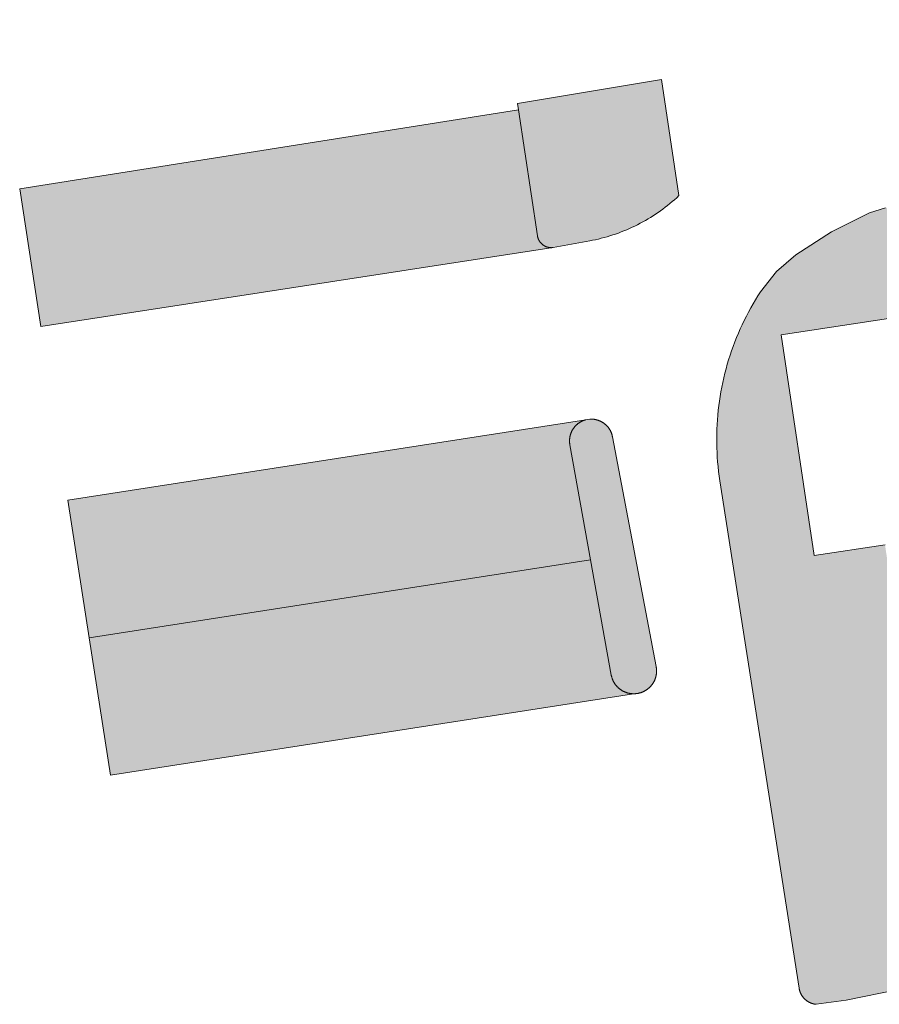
# Model space of a CAD drawing. Extents: x 97094 to 109644, y 463509 to 471969.
# Tile 187 of 256: x 103258 to 103288, y 468565 to 468599. Entities that reach past the tile are written whole.
import ezdxf

# ---------------------------------------------------------------- set-up
doc = ezdxf.new("R2010")
doc.units = 0
doc.layers.add('109 Onkruidbestrijding elementen', color=6, linetype='Continuous', lineweight=20, true_color=0xff00ff)

msp = doc.modelspace()

# ---------------------------------------------------------------- hatches: boundary and pattern name
at = {"layer": '109 Onkruidbestrijding elementen', "true_color": 0xff00ff}
for points in [[(103313.294, 468596.628), (103313.284, 468596.626), (103313.275, 468596.623), (103313.265, 468596.62), (103313.256, 468596.617), (103313.247, 468596.614), (103313.237, 468596.611), (103313.228, 468596.607), (103313.219, 468596.604), (103313.21, 468596.6), (103313.201, 468596.596), (103313.192, 468596.592), (103313.183, 468596.588), (103313.174, 468596.584), (103313.165, 468596.579), (103313.156, 468596.575), (103313.148, 468596.57), (103313.139, 468596.565), (103313.13, 468596.56), (103313.122, 468596.555), (103313.114, 468596.55), (103313.105, 468596.544), (103313.097, 468596.539), (103313.089, 468596.533), (103313.081, 468596.527), (103313.073, 468596.521), (103313.066, 468596.515), (103313.058, 468596.509), (103313.05, 468596.503), (103313.043, 468596.496), (103313.036, 468596.49), (103313.028, 468596.483), (103313.021, 468596.476), (103313.014, 468596.469), (103313.007, 468596.462), (103313.001, 468596.455), (103312.994, 468596.448), (103312.987, 468596.44), (103312.981, 468596.433), (103312.975, 468596.425), (103312.969, 468596.417), (103312.963, 468596.409), (103312.957, 468596.402), (103312.951, 468596.394), (103312.945, 468596.385), (103312.94, 468596.377), (103312.934, 468596.369), (103312.929, 468596.361), (103312.924, 468596.352), (103312.919, 468596.344), (103312.914, 468596.335), (103312.91, 468596.326), (103312.905, 468596.317), (103312.901, 468596.309), (103312.897, 468596.3), (103312.893, 468596.291), (103312.889, 468596.282), (103312.885, 468596.272), (103312.881, 468596.263), (103312.878, 468596.254), (103312.874, 468596.245), (103312.871, 468596.235), (103312.868, 468596.226), (103312.865, 468596.217), (103312.863, 468596.207), (103312.86, 468596.198), (103312.858, 468596.188), (103312.856, 468596.178), (103312.854, 468596.169), (103312.852, 468596.159), (103312.85, 468596.149), (103312.848, 468596.14), (103312.847, 468596.13), (103312.846, 468596.12), (103312.845, 468596.11), (103312.844, 468596.1), (103312.843, 468596.09), (103312.842, 468596.081), (103312.842, 468596.071), (103312.842, 468596.061), (103312.841, 468596.051), (103312.842, 468596.041), (103312.842, 468596.031), (103312.842, 468596.021), (103312.843, 468596.012), (103312.843, 468596.002), (103312.844, 468595.992), (103312.845, 468595.982), (103312.846, 468595.972), (103312.848, 468595.962), (103312.849, 468595.953), (103312.851, 468595.943), (103313.085, 468594.646), (103289.587, 468590.982), (103289.324, 468592.53), (103289.079, 468592.747), (103288.693, 468592.792), (103288.162, 468592.743), (103287.614, 468592.575), (103286.294, 468591.917), (103285.054, 468591.118), (103284.383, 468590.531), (103283.83, 468589.831), (103283.742, 468589.694), (103283.656, 468589.555), (103283.573, 468589.414), (103283.493, 468589.272), (103283.415, 468589.129), (103283.339, 468588.984), (103283.266, 468588.838), (103283.195, 468588.691), (103283.127, 468588.543), (103283.062, 468588.393), (103282.999, 468588.243), (103282.939, 468588.091), (103282.881, 468587.938), (103282.827, 468587.785), (103282.774, 468587.63), (103282.725, 468587.474), (103282.678, 468587.318), (103282.634, 468587.161), (103282.593, 468587.003), (103282.555, 468586.844), (103282.519, 468586.685), (103282.486, 468586.525), (103282.456, 468586.365), (103282.429, 468586.204), (103282.404, 468586.042), (103282.383, 468585.881), (103282.364, 468585.719), (103282.348, 468585.556), (103282.335, 468585.393), (103282.324, 468585.231), (103282.317, 468585.068), (103282.312, 468584.904), (103282.31, 468584.741), (103282.311, 468584.578), (103282.315, 468584.415), (103282.322, 468584.252), (103282.331, 468584.089), (103282.343, 468583.926), (103282.359, 468583.764), (103282.377, 468583.601), (103282.397, 468583.439), (103282.421, 468583.278), (103285.171, 468565.665), (103285.173, 468565.654), (103285.175, 468565.643), (103285.177, 468565.632), (103285.179, 468565.622), (103285.182, 468565.611), (103285.184, 468565.6), (103285.187, 468565.589), (103285.19, 468565.579), (103285.193, 468565.568), (103285.197, 468565.558), (103285.2, 468565.547), (103285.204, 468565.537), (103285.208, 468565.526), (103285.212, 468565.516), (103285.216, 468565.506), (103285.221, 468565.496), (103285.225, 468565.486), (103285.23, 468565.476), (103285.235, 468565.466), (103285.24, 468565.456), (103285.245, 468565.446), (103285.251, 468565.437), (103285.256, 468565.427), (103285.262, 468565.418), (103285.268, 468565.408), (103285.274, 468565.399), (103285.28, 468565.39), (103285.287, 468565.381), (103285.293, 468565.372), (103285.3, 468565.363), (103285.306, 468565.354), (103285.313, 468565.346), (103285.321, 468565.337), (103285.328, 468565.329), (103285.335, 468565.321), (103285.343, 468565.313), (103285.35, 468565.305), (103285.358, 468565.297), (103285.366, 468565.289), (103285.374, 468565.281), (103285.382, 468565.274), (103285.39, 468565.267), (103285.399, 468565.259), (103285.407, 468565.252), (103285.416, 468565.245), (103285.425, 468565.239), (103285.434, 468565.232), (103285.442, 468565.226), (103285.452, 468565.219), (103285.461, 468565.213), (103285.47, 468565.207), (103285.479, 468565.201), (103285.489, 468565.195), (103285.498, 468565.19), (103285.508, 468565.185), (103285.518, 468565.179), (103285.528, 468565.174), (103285.538, 468565.169), (103285.548, 468565.165), (103285.558, 468565.16), (103285.568, 468565.156), (103285.578, 468565.152), (103285.588, 468565.148), (103285.599, 468565.144), (103285.609, 468565.14), (103285.62, 468565.136), (103285.63, 468565.133), (103285.641, 468565.13), (103285.651, 468565.127), (103285.662, 468565.124), (103285.673, 468565.122), (103285.684, 468565.119), (103285.694, 468565.117), (103285.705, 468565.115), (103285.716, 468565.113), (103285.727, 468565.111), (103285.738, 468565.11), (103285.749, 468565.108), (103285.76, 468565.107), (103286.799, 468565.255), (103290.439, 468565.992), (103288.15, 468581.048), (103285.697, 468580.684), (103284.545, 468588.344), (103309.702, 468592.17), (103315.439, 468593.156), (103318.296, 468597.89), (103326.947, 468598.301), (103326.849, 468600.61), (103326.38, 468600.591), (103319.518, 468600.348), (103319.353, 468600.08), (103317.893, 468601.088), (103315.914, 468598.158), (103314.084, 468596.824), (103313.294, 468596.628)], [(103275.438, 468596.147), (103276.09, 468591.779), (103276.091, 468591.771), (103276.093, 468591.763), (103276.094, 468591.755), (103276.096, 468591.747), (103276.098, 468591.739), (103276.1, 468591.731), (103276.102, 468591.723), (103276.104, 468591.716), (103276.106, 468591.708), (103276.109, 468591.7), (103276.111, 468591.692), (103276.114, 468591.685), (103276.117, 468591.677), (103276.12, 468591.67), (103276.123, 468591.662), (103276.126, 468591.655), (103276.129, 468591.647), (103276.133, 468591.64), (103276.136, 468591.633), (103276.14, 468591.625), (103276.144, 468591.618), (103276.148, 468591.611), (103276.152, 468591.604), (103276.156, 468591.597), (103276.16, 468591.59), (103276.165, 468591.583), (103276.169, 468591.577), (103276.174, 468591.57), (103276.178, 468591.563), (103276.183, 468591.557), (103276.188, 468591.55), (103276.193, 468591.544), (103276.198, 468591.538), (103276.204, 468591.532), (103276.209, 468591.526), (103276.214, 468591.52), (103276.22, 468591.514), (103276.226, 468591.508), (103276.231, 468591.502), (103276.237, 468591.496), (103276.243, 468591.491), (103276.249, 468591.485), (103276.255, 468591.48), (103276.262, 468591.475), (103276.268, 468591.47), (103276.274, 468591.465), (103276.281, 468591.46), (103276.287, 468591.455), (103276.294, 468591.45), (103276.301, 468591.446), (103276.307, 468591.441), (103276.314, 468591.437), (103276.321, 468591.433), (103276.328, 468591.429), (103276.335, 468591.425), (103276.342, 468591.421), (103276.35, 468591.417), (103276.357, 468591.413), (103276.364, 468591.41), (103276.371, 468591.406), (103276.379, 468591.403), (103276.386, 468591.4), (103276.394, 468591.397), (103276.402, 468591.394), (103276.409, 468591.391), (103276.417, 468591.389), (103276.425, 468591.386), (103276.432, 468591.384), (103276.44, 468591.381), (103276.448, 468591.379), (103276.456, 468591.377), (103276.464, 468591.375), (103276.472, 468591.374), (103276.48, 468591.372), (103276.488, 468591.371), (103276.496, 468591.369), (103276.504, 468591.368), (103276.512, 468591.367), (103276.52, 468591.366), (103276.528, 468591.365), (103276.536, 468591.365), (103276.544, 468591.364), (103276.552, 468591.364), (103276.56, 468591.363), (103276.568, 468591.363), (103276.576, 468591.363), (103276.584, 468591.363), (103276.593, 468591.364), (103276.601, 468591.364), (103276.609, 468591.365), (103276.617, 468591.365), (103276.625, 468591.366), (103276.633, 468591.367), (103277.903, 468591.599), (103278.005, 468591.619), (103278.106, 468591.64), (103278.207, 468591.663), (103278.307, 468591.688), (103278.407, 468591.714), (103278.507, 468591.742), (103278.606, 468591.772), (103278.705, 468591.804), (103278.803, 468591.837), (103278.9, 468591.871), (103278.997, 468591.908), (103279.093, 468591.946), (103279.189, 468591.986), (103279.284, 468592.027), (103279.378, 468592.07), (103279.472, 468592.114), (103279.564, 468592.16), (103279.656, 468592.208), (103279.747, 468592.257), (103279.837, 468592.307), (103279.927, 468592.36), (103280.015, 468592.413), (103280.103, 468592.468), (103280.19, 468592.525), (103280.275, 468592.583), (103280.36, 468592.642), (103280.444, 468592.703), (103280.526, 468592.766), (103280.608, 468592.829), (103280.688, 468592.894), (103280.768, 468592.961), (103280.846, 468593.029), (103280.923, 468593.098), (103280.999, 468593.168), (103280.394, 468597.195), (103275.399, 468596.362), (103275.438, 468596.147)], [(103276.09, 468591.779), (103275.438, 468596.147), (103258.127, 468593.405), (103258.866, 468588.622), (103276.633, 468591.367), (103276.625, 468591.366), (103276.617, 468591.365), (103276.609, 468591.365), (103276.601, 468591.364), (103276.593, 468591.364), (103276.584, 468591.363), (103276.576, 468591.363), (103276.568, 468591.363), (103276.56, 468591.363), (103276.552, 468591.364), (103276.544, 468591.364), (103276.536, 468591.365), (103276.528, 468591.365), (103276.52, 468591.366), (103276.512, 468591.367), (103276.504, 468591.368), (103276.496, 468591.369), (103276.488, 468591.371), (103276.48, 468591.372), (103276.472, 468591.374), (103276.464, 468591.375), (103276.456, 468591.377), (103276.448, 468591.379), (103276.44, 468591.381), (103276.432, 468591.384), (103276.425, 468591.386), (103276.417, 468591.389), (103276.409, 468591.391), (103276.402, 468591.394), (103276.394, 468591.397), (103276.386, 468591.4), (103276.379, 468591.403), (103276.371, 468591.406), (103276.364, 468591.41), (103276.357, 468591.413), (103276.35, 468591.417), (103276.342, 468591.421), (103276.335, 468591.425), (103276.328, 468591.429), (103276.321, 468591.433), (103276.314, 468591.437), (103276.307, 468591.441), (103276.301, 468591.446), (103276.294, 468591.45), (103276.287, 468591.455), (103276.281, 468591.46), (103276.274, 468591.465), (103276.268, 468591.47), (103276.262, 468591.475), (103276.255, 468591.48), (103276.249, 468591.485), (103276.243, 468591.491), (103276.237, 468591.496), (103276.231, 468591.502), (103276.226, 468591.508), (103276.22, 468591.514), (103276.214, 468591.52), (103276.209, 468591.526), (103276.204, 468591.532), (103276.198, 468591.538), (103276.193, 468591.544), (103276.188, 468591.55), (103276.183, 468591.557), (103276.178, 468591.563), (103276.174, 468591.57), (103276.169, 468591.577), (103276.165, 468591.583), (103276.16, 468591.59), (103276.156, 468591.597), (103276.152, 468591.604), (103276.148, 468591.611), (103276.144, 468591.618), (103276.14, 468591.625), (103276.136, 468591.633), (103276.133, 468591.64), (103276.129, 468591.647), (103276.126, 468591.655), (103276.123, 468591.662), (103276.12, 468591.67), (103276.117, 468591.677), (103276.114, 468591.685), (103276.111, 468591.692), (103276.109, 468591.7), (103276.106, 468591.708), (103276.104, 468591.716), (103276.102, 468591.723), (103276.1, 468591.731), (103276.098, 468591.739), (103276.096, 468591.747), (103276.094, 468591.755), (103276.093, 468591.763), (103276.091, 468591.771), (103276.09, 468591.779)], [(103277.934, 468580.528), (103277.217, 468584.523), (103277.215, 468584.535), (103277.213, 468584.548), (103277.211, 468584.56), (103277.209, 468584.572), (103277.208, 468584.585), (103277.207, 468584.597), (103277.206, 468584.61), (103277.205, 468584.622), (103277.204, 468584.635), (103277.204, 468584.647), (103277.204, 468584.66), (103277.204, 468584.672), (103277.204, 468584.685), (103277.205, 468584.697), (103277.205, 468584.71), (103277.206, 468584.722), (103277.207, 468584.735), (103277.209, 468584.747), (103277.21, 468584.759), (103277.212, 468584.772), (103277.214, 468584.784), (103277.216, 468584.797), (103277.218, 468584.809), (103277.221, 468584.821), (103277.224, 468584.833), (103277.227, 468584.845), (103277.23, 468584.858), (103277.233, 468584.87), (103277.237, 468584.882), (103277.24, 468584.893), (103277.244, 468584.905), (103277.248, 468584.917), (103277.253, 468584.929), (103277.257, 468584.941), (103277.262, 468584.952), (103277.267, 468584.964), (103277.272, 468584.975), (103277.277, 468584.986), (103277.283, 468584.998), (103277.289, 468585.009), (103277.294, 468585.02), (103277.301, 468585.031), (103277.307, 468585.042), (103277.313, 468585.052), (103277.32, 468585.063), (103277.327, 468585.073), (103277.333, 468585.084), (103277.341, 468585.094), (103277.348, 468585.104), (103277.355, 468585.114), (103277.363, 468585.124), (103277.371, 468585.134), (103277.379, 468585.144), (103277.387, 468585.153), (103277.395, 468585.163), (103277.403, 468585.172), (103277.412, 468585.181), (103277.421, 468585.19), (103277.43, 468585.199), (103277.439, 468585.207), (103277.448, 468585.216), (103277.457, 468585.224), (103277.466, 468585.232), (103277.476, 468585.241), (103277.486, 468585.248), (103277.495, 468585.256), (103277.505, 468585.264), (103277.516, 468585.271), (103277.526, 468585.278), (103277.536, 468585.285), (103277.547, 468585.292), (103277.557, 468585.299), (103277.568, 468585.306), (103277.578, 468585.312), (103277.589, 468585.318), (103277.6, 468585.324), (103277.611, 468585.33), (103277.623, 468585.335), (103277.634, 468585.341), (103277.645, 468585.346), (103277.657, 468585.351), (103277.668, 468585.356), (103277.68, 468585.361), (103277.691, 468585.365), (103277.703, 468585.369), (103277.715, 468585.374), (103277.727, 468585.377), (103277.739, 468585.381), (103277.751, 468585.385), (103277.763, 468585.388), (103277.775, 468585.391), (103259.797, 468582.598), (103260.538, 468577.827), (103277.934, 468580.528)], [(103277.934, 468580.528), (103278.652, 468576.532), (103278.654, 468576.519), (103278.657, 468576.506), (103278.66, 468576.493), (103278.663, 468576.48), (103278.667, 468576.468), (103278.67, 468576.455), (103278.674, 468576.442), (103278.678, 468576.43), (103278.682, 468576.417), (103278.687, 468576.405), (103278.691, 468576.393), (103278.696, 468576.38), (103278.701, 468576.368), (103278.706, 468576.356), (103278.712, 468576.344), (103278.717, 468576.332), (103278.723, 468576.32), (103278.729, 468576.308), (103278.735, 468576.297), (103278.742, 468576.285), (103278.748, 468576.274), (103278.755, 468576.262), (103278.762, 468576.251), (103278.769, 468576.24), (103278.777, 468576.229), (103278.784, 468576.218), (103278.792, 468576.208), (103278.8, 468576.197), (103278.808, 468576.187), (103278.816, 468576.176), (103278.824, 468576.166), (103278.833, 468576.156), (103278.842, 468576.146), (103278.851, 468576.137), (103278.86, 468576.127), (103278.869, 468576.118), (103278.878, 468576.108), (103278.888, 468576.099), (103278.897, 468576.09), (103278.907, 468576.081), (103278.917, 468576.073), (103278.927, 468576.064), (103278.938, 468576.056), (103278.948, 468576.048), (103278.959, 468576.04), (103278.969, 468576.032), (103278.98, 468576.024), (103278.991, 468576.017), (103279.002, 468576.01), (103279.013, 468576.003), (103279.024, 468575.996), (103279.036, 468575.989), (103279.047, 468575.983), (103279.059, 468575.976), (103279.07, 468575.97), (103279.082, 468575.964), (103279.094, 468575.959), (103279.106, 468575.953), (103279.118, 468575.948), (103279.13, 468575.943), (103279.143, 468575.938), (103279.155, 468575.933), (103279.167, 468575.929), (103279.18, 468575.924), (103279.192, 468575.92), (103279.205, 468575.916), (103279.218, 468575.913), (103279.23, 468575.909), (103279.243, 468575.906), (103279.256, 468575.903), (103279.269, 468575.9), (103279.282, 468575.898), (103279.295, 468575.895), (103279.308, 468575.893), (103279.321, 468575.891), (103279.334, 468575.89), (103279.347, 468575.888), (103279.36, 468575.887), (103279.373, 468575.886), (103279.386, 468575.885), (103279.4, 468575.884), (103279.413, 468575.884), (103279.426, 468575.884), (103279.439, 468575.884), (103279.452, 468575.884), (103279.466, 468575.884), (103279.479, 468575.885), (103279.492, 468575.886), (103279.505, 468575.887), (103279.518, 468575.888), (103279.531, 468575.89), (103279.544, 468575.892), (103279.557, 468575.894), (103279.57, 468575.896), (103279.583, 468575.898), (103279.596, 468575.901), (103279.609, 468575.904), (103279.622, 468575.907), (103279.635, 468575.91), (103279.648, 468575.914), (103279.66, 468575.917), (103279.673, 468575.921), (103279.685, 468575.925), (103279.698, 468575.93), (103279.71, 468575.934), (103279.723, 468575.939), (103279.735, 468575.944), (103279.747, 468575.949), (103279.759, 468575.954), (103279.771, 468575.96), (103279.783, 468575.966), (103279.795, 468575.972), (103279.806, 468575.978), (103279.818, 468575.984), (103279.829, 468575.991), (103279.841, 468575.997), (103279.852, 468576.004), (103279.863, 468576.011), (103279.874, 468576.019), (103279.885, 468576.026), (103279.896, 468576.034), (103279.906, 468576.042), (103279.917, 468576.05), (103279.927, 468576.058), (103279.937, 468576.066), (103279.948, 468576.075), (103279.957, 468576.083), (103279.967, 468576.092), (103279.977, 468576.101), (103279.986, 468576.11), (103279.996, 468576.12), (103280.005, 468576.129), (103280.014, 468576.139), (103280.023, 468576.149), (103280.032, 468576.158), (103280.04, 468576.169), (103280.048, 468576.179), (103280.057, 468576.189), (103280.065, 468576.2), (103280.073, 468576.21), (103280.08, 468576.221), (103280.088, 468576.232), (103280.095, 468576.243), (103280.102, 468576.254), (103280.109, 468576.265), (103280.116, 468576.277), (103280.122, 468576.288), (103280.129, 468576.3), (103280.135, 468576.311), (103280.141, 468576.323), (103280.147, 468576.335), (103280.152, 468576.347), (103280.158, 468576.359), (103280.163, 468576.371), (103280.168, 468576.383), (103280.173, 468576.395), (103280.177, 468576.408), (103280.182, 468576.42), (103280.186, 468576.433), (103280.19, 468576.445), (103280.193, 468576.458), (103280.197, 468576.471), (103280.2, 468576.484), (103280.203, 468576.496), (103280.206, 468576.509), (103280.209, 468576.522), (103280.211, 468576.535), (103280.214, 468576.548), (103280.216, 468576.561), (103280.217, 468576.574), (103280.219, 468576.587), (103280.22, 468576.601), (103280.221, 468576.614), (103280.222, 468576.627), (103280.223, 468576.64), (103280.224, 468576.653), (103280.224, 468576.666), (103280.224, 468576.68), (103280.224, 468576.693), (103280.223, 468576.706), (103280.223, 468576.719), (103280.222, 468576.732), (103280.221, 468576.746), (103280.22, 468576.759), (103280.218, 468576.772), (103280.216, 468576.785), (103280.214, 468576.798), (103280.212, 468576.811), (103280.21, 468576.824), (103278.694, 468584.802), (103278.692, 468584.814), (103278.689, 468584.826), (103278.686, 468584.839), (103278.683, 468584.851), (103278.68, 468584.863), (103278.676, 468584.875), (103278.673, 468584.887), (103278.669, 468584.899), (103278.665, 468584.911), (103278.661, 468584.922), (103278.656, 468584.934), (103278.652, 468584.946), (103278.647, 468584.957), (103278.642, 468584.969), (103278.636, 468584.98), (103278.631, 468584.991), (103278.626, 468585.003), (103278.62, 468585.014), (103278.614, 468585.025), (103278.608, 468585.036), (103278.601, 468585.046), (103278.595, 468585.057), (103278.588, 468585.068), (103278.581, 468585.078), (103278.574, 468585.089), (103278.567, 468585.099), (103278.56, 468585.109), (103278.552, 468585.119), (103278.545, 468585.129), (103278.537, 468585.138), (103278.529, 468585.148), (103278.521, 468585.158), (103278.512, 468585.167), (103278.504, 468585.176), (103278.495, 468585.185), (103278.486, 468585.194), (103278.477, 468585.203), (103278.468, 468585.211), (103278.459, 468585.22), (103278.45, 468585.228), (103278.44, 468585.236), (103278.431, 468585.244), (103278.421, 468585.252), (103278.411, 468585.26), (103278.401, 468585.267), (103278.391, 468585.275), (103278.381, 468585.282), (103278.37, 468585.289), (103278.36, 468585.296), (103278.349, 468585.302), (103278.338, 468585.309), (103278.328, 468585.315), (103278.317, 468585.321), (103278.306, 468585.327), (103278.295, 468585.333), (103278.283, 468585.338), (103278.272, 468585.344), (103278.261, 468585.349), (103278.249, 468585.354), (103278.238, 468585.359), (103278.226, 468585.363), (103278.214, 468585.368), (103278.203, 468585.372), (103278.191, 468585.376), (103278.179, 468585.38), (103278.167, 468585.383), (103278.155, 468585.387), (103278.143, 468585.39), (103278.131, 468585.393), (103278.118, 468585.396), (103278.106, 468585.398), (103278.094, 468585.401), (103278.082, 468585.403), (103278.069, 468585.405), (103278.057, 468585.407), (103278.044, 468585.408), (103278.032, 468585.41), (103278.019, 468585.411), (103278.007, 468585.412), (103277.995, 468585.413), (103277.982, 468585.413), (103277.97, 468585.413), (103277.957, 468585.414), (103277.944, 468585.413), (103277.932, 468585.413), (103277.919, 468585.413), (103277.907, 468585.412), (103277.775, 468585.391), (103277.763, 468585.388), (103277.751, 468585.385), (103277.739, 468585.381), (103277.727, 468585.377), (103277.715, 468585.374), (103277.703, 468585.369), (103277.691, 468585.365), (103277.68, 468585.361), (103277.668, 468585.356), (103277.657, 468585.351), (103277.645, 468585.346), (103277.634, 468585.341), (103277.623, 468585.335), (103277.611, 468585.33), (103277.6, 468585.324), (103277.589, 468585.318), (103277.578, 468585.312), (103277.568, 468585.306), (103277.557, 468585.299), (103277.547, 468585.292), (103277.536, 468585.285), (103277.526, 468585.278), (103277.516, 468585.271), (103277.505, 468585.264), (103277.495, 468585.256), (103277.486, 468585.248), (103277.476, 468585.241), (103277.466, 468585.232), (103277.457, 468585.224), (103277.448, 468585.216), (103277.439, 468585.207), (103277.43, 468585.199), (103277.421, 468585.19), (103277.412, 468585.181), (103277.403, 468585.172), (103277.395, 468585.163), (103277.387, 468585.153), (103277.379, 468585.144), (103277.371, 468585.134), (103277.363, 468585.124), (103277.355, 468585.114), (103277.348, 468585.104), (103277.341, 468585.094), (103277.333, 468585.084), (103277.327, 468585.073), (103277.32, 468585.063), (103277.313, 468585.052), (103277.307, 468585.042), (103277.301, 468585.031), (103277.294, 468585.02), (103277.289, 468585.009), (103277.283, 468584.998), (103277.277, 468584.986), (103277.272, 468584.975), (103277.267, 468584.964), (103277.262, 468584.952), (103277.257, 468584.941), (103277.253, 468584.929), (103277.248, 468584.917), (103277.244, 468584.905), (103277.24, 468584.893), (103277.237, 468584.882), (103277.233, 468584.87), (103277.23, 468584.858), (103277.227, 468584.845), (103277.224, 468584.833), (103277.221, 468584.821), (103277.218, 468584.809), (103277.216, 468584.797), (103277.214, 468584.784), (103277.212, 468584.772), (103277.21, 468584.759), (103277.209, 468584.747), (103277.207, 468584.735), (103277.206, 468584.722), (103277.205, 468584.71), (103277.205, 468584.697), (103277.204, 468584.685), (103277.204, 468584.672), (103277.204, 468584.66), (103277.204, 468584.647), (103277.204, 468584.635), (103277.205, 468584.622), (103277.206, 468584.61), (103277.207, 468584.597), (103277.208, 468584.585), (103277.209, 468584.572), (103277.211, 468584.56), (103277.213, 468584.548), (103277.215, 468584.535), (103277.217, 468584.523), (103277.934, 468580.528)], [(103261.279, 468573.056), (103279.505, 468575.887), (103279.492, 468575.886), (103279.479, 468575.885), (103279.466, 468575.884), (103279.452, 468575.884), (103279.439, 468575.884), (103279.426, 468575.884), (103279.413, 468575.884), (103279.4, 468575.884), (103279.386, 468575.885), (103279.373, 468575.886), (103279.36, 468575.887), (103279.347, 468575.888), (103279.334, 468575.89), (103279.321, 468575.891), (103279.308, 468575.893), (103279.295, 468575.895), (103279.282, 468575.898), (103279.269, 468575.9), (103279.256, 468575.903), (103279.243, 468575.906), (103279.23, 468575.909), (103279.218, 468575.913), (103279.205, 468575.916), (103279.192, 468575.92), (103279.18, 468575.924), (103279.167, 468575.929), (103279.155, 468575.933), (103279.143, 468575.938), (103279.13, 468575.943), (103279.118, 468575.948), (103279.106, 468575.953), (103279.094, 468575.959), (103279.082, 468575.964), (103279.07, 468575.97), (103279.059, 468575.976), (103279.047, 468575.983), (103279.036, 468575.989), (103279.024, 468575.996), (103279.013, 468576.003), (103279.002, 468576.01), (103278.991, 468576.017), (103278.98, 468576.024), (103278.969, 468576.032), (103278.959, 468576.04), (103278.948, 468576.048), (103278.938, 468576.056), (103278.927, 468576.064), (103278.917, 468576.073), (103278.907, 468576.081), (103278.897, 468576.09), (103278.888, 468576.099), (103278.878, 468576.108), (103278.869, 468576.118), (103278.86, 468576.127), (103278.851, 468576.137), (103278.842, 468576.146), (103278.833, 468576.156), (103278.824, 468576.166), (103278.816, 468576.176), (103278.808, 468576.187), (103278.8, 468576.197), (103278.792, 468576.208), (103278.784, 468576.218), (103278.777, 468576.229), (103278.769, 468576.24), (103278.762, 468576.251), (103278.755, 468576.262), (103278.748, 468576.274), (103278.742, 468576.285), (103278.735, 468576.297), (103278.729, 468576.308), (103278.723, 468576.32), (103278.717, 468576.332), (103278.712, 468576.344), (103278.706, 468576.356), (103278.701, 468576.368), (103278.696, 468576.38), (103278.691, 468576.393), (103278.687, 468576.405), (103278.682, 468576.417), (103278.678, 468576.43), (103278.674, 468576.442), (103278.67, 468576.455), (103278.667, 468576.468), (103278.663, 468576.48), (103278.66, 468576.493), (103278.657, 468576.506), (103278.654, 468576.519), (103278.652, 468576.532), (103277.934, 468580.528), (103260.538, 468577.827), (103261.279, 468573.056)]]:
    msp.add_hatch(color=6, dxfattribs=at).paths.add_polyline_path(points)

# ---------------------------------------------------------------- linework, layer by layer
at = {"layer": '109 Onkruidbestrijding elementen', "color": 3, "true_color": 0x00ff00}
for points in [[(103275.438, 468596.147), (103276.09, 468591.779), (103276.091, 468591.771), (103276.093, 468591.763), (103276.094, 468591.755), (103276.096, 468591.747), (103276.098, 468591.739), (103276.1, 468591.731), (103276.102, 468591.723), (103276.104, 468591.716), (103276.106, 468591.708), (103276.109, 468591.7), (103276.111, 468591.692), (103276.114, 468591.685), (103276.117, 468591.677), (103276.12, 468591.67), (103276.123, 468591.662), (103276.126, 468591.655), (103276.129, 468591.647), (103276.133, 468591.64), (103276.136, 468591.633), (103276.14, 468591.625), (103276.144, 468591.618), (103276.148, 468591.611), (103276.152, 468591.604), (103276.156, 468591.597), (103276.16, 468591.59), (103276.165, 468591.583), (103276.169, 468591.577), (103276.174, 468591.57), (103276.178, 468591.563), (103276.183, 468591.557), (103276.188, 468591.55), (103276.193, 468591.544), (103276.198, 468591.538), (103276.204, 468591.532), (103276.209, 468591.526), (103276.214, 468591.52), (103276.22, 468591.514), (103276.226, 468591.508), (103276.231, 468591.502), (103276.237, 468591.496), (103276.243, 468591.491), (103276.249, 468591.485), (103276.255, 468591.48), (103276.262, 468591.475), (103276.268, 468591.47), (103276.274, 468591.465), (103276.281, 468591.46), (103276.287, 468591.455), (103276.294, 468591.45), (103276.301, 468591.446), (103276.307, 468591.441), (103276.314, 468591.437), (103276.321, 468591.433), (103276.328, 468591.429), (103276.335, 468591.425), (103276.342, 468591.421), (103276.35, 468591.417), (103276.357, 468591.413), (103276.364, 468591.41), (103276.371, 468591.406), (103276.379, 468591.403), (103276.386, 468591.4), (103276.394, 468591.397), (103276.402, 468591.394), (103276.409, 468591.391), (103276.417, 468591.389), (103276.425, 468591.386), (103276.432, 468591.384), (103276.44, 468591.381), (103276.448, 468591.379), (103276.456, 468591.377), (103276.464, 468591.375), (103276.472, 468591.374), (103276.48, 468591.372), (103276.488, 468591.371), (103276.496, 468591.369), (103276.504, 468591.368), (103276.512, 468591.367), (103276.52, 468591.366), (103276.528, 468591.365), (103276.536, 468591.365), (103276.544, 468591.364), (103276.552, 468591.364), (103276.56, 468591.363), (103276.568, 468591.363), (103276.576, 468591.363), (103276.584, 468591.363), (103276.593, 468591.364), (103276.601, 468591.364), (103276.609, 468591.365), (103276.617, 468591.365), (103276.625, 468591.366), (103276.633, 468591.367), (103277.903, 468591.599), (103278.005, 468591.619), (103278.106, 468591.64), (103278.207, 468591.663), (103278.307, 468591.688), (103278.407, 468591.714), (103278.507, 468591.742), (103278.606, 468591.772), (103278.705, 468591.804), (103278.803, 468591.837), (103278.9, 468591.871), (103278.997, 468591.908), (103279.093, 468591.946), (103279.189, 468591.986), (103279.284, 468592.027), (103279.378, 468592.07), (103279.472, 468592.114), (103279.564, 468592.16), (103279.656, 468592.208), (103279.747, 468592.257), (103279.837, 468592.307), (103279.927, 468592.36), (103280.015, 468592.413), (103280.103, 468592.468), (103280.19, 468592.525), (103280.275, 468592.583), (103280.36, 468592.642), (103280.444, 468592.703), (103280.526, 468592.766), (103280.608, 468592.829), (103280.688, 468592.894), (103280.768, 468592.961), (103280.846, 468593.029), (103280.923, 468593.098), (103280.999, 468593.168), (103280.394, 468597.195), (103275.399, 468596.362), (103275.438, 468596.147)], [(103276.09, 468591.779), (103275.438, 468596.147), (103258.127, 468593.405), (103258.866, 468588.622), (103276.633, 468591.367), (103276.625, 468591.366), (103276.617, 468591.365), (103276.609, 468591.365), (103276.601, 468591.364), (103276.593, 468591.364), (103276.584, 468591.363), (103276.576, 468591.363), (103276.568, 468591.363), (103276.56, 468591.363), (103276.552, 468591.364), (103276.544, 468591.364), (103276.536, 468591.365), (103276.528, 468591.365), (103276.52, 468591.366), (103276.512, 468591.367), (103276.504, 468591.368), (103276.496, 468591.369), (103276.488, 468591.371), (103276.48, 468591.372), (103276.472, 468591.374), (103276.464, 468591.375), (103276.456, 468591.377), (103276.448, 468591.379), (103276.44, 468591.381), (103276.432, 468591.384), (103276.425, 468591.386), (103276.417, 468591.389), (103276.409, 468591.391), (103276.402, 468591.394), (103276.394, 468591.397), (103276.386, 468591.4), (103276.379, 468591.403), (103276.371, 468591.406), (103276.364, 468591.41), (103276.357, 468591.413), (103276.35, 468591.417), (103276.342, 468591.421), (103276.335, 468591.425), (103276.328, 468591.429), (103276.321, 468591.433), (103276.314, 468591.437), (103276.307, 468591.441), (103276.301, 468591.446), (103276.294, 468591.45), (103276.287, 468591.455), (103276.281, 468591.46), (103276.274, 468591.465), (103276.268, 468591.47), (103276.262, 468591.475), (103276.255, 468591.48), (103276.249, 468591.485), (103276.243, 468591.491), (103276.237, 468591.496), (103276.231, 468591.502), (103276.226, 468591.508), (103276.22, 468591.514), (103276.214, 468591.52), (103276.209, 468591.526), (103276.204, 468591.532), (103276.198, 468591.538), (103276.193, 468591.544), (103276.188, 468591.55), (103276.183, 468591.557), (103276.178, 468591.563), (103276.174, 468591.57), (103276.169, 468591.577), (103276.165, 468591.583), (103276.16, 468591.59), (103276.156, 468591.597), (103276.152, 468591.604), (103276.148, 468591.611), (103276.144, 468591.618), (103276.14, 468591.625), (103276.136, 468591.633), (103276.133, 468591.64), (103276.129, 468591.647), (103276.126, 468591.655), (103276.123, 468591.662), (103276.12, 468591.67), (103276.117, 468591.677), (103276.114, 468591.685), (103276.111, 468591.692), (103276.109, 468591.7), (103276.106, 468591.708), (103276.104, 468591.716), (103276.102, 468591.723), (103276.1, 468591.731), (103276.098, 468591.739), (103276.096, 468591.747), (103276.094, 468591.755), (103276.093, 468591.763), (103276.091, 468591.771), (103276.09, 468591.779)], [(103277.934, 468580.528), (103277.217, 468584.523), (103277.215, 468584.535), (103277.213, 468584.548), (103277.211, 468584.56), (103277.209, 468584.572), (103277.208, 468584.585), (103277.207, 468584.597), (103277.206, 468584.61), (103277.205, 468584.622), (103277.204, 468584.635), (103277.204, 468584.647), (103277.204, 468584.66), (103277.204, 468584.672), (103277.204, 468584.685), (103277.205, 468584.697), (103277.205, 468584.71), (103277.206, 468584.722), (103277.207, 468584.735), (103277.209, 468584.747), (103277.21, 468584.759), (103277.212, 468584.772), (103277.214, 468584.784), (103277.216, 468584.797), (103277.218, 468584.809), (103277.221, 468584.821), (103277.224, 468584.833), (103277.227, 468584.845), (103277.23, 468584.858), (103277.233, 468584.87), (103277.237, 468584.882), (103277.24, 468584.893), (103277.244, 468584.905), (103277.248, 468584.917), (103277.253, 468584.929), (103277.257, 468584.941), (103277.262, 468584.952), (103277.267, 468584.964), (103277.272, 468584.975), (103277.277, 468584.986), (103277.283, 468584.998), (103277.289, 468585.009), (103277.294, 468585.02), (103277.301, 468585.031), (103277.307, 468585.042), (103277.313, 468585.052), (103277.32, 468585.063), (103277.327, 468585.073), (103277.333, 468585.084), (103277.341, 468585.094), (103277.348, 468585.104), (103277.355, 468585.114), (103277.363, 468585.124), (103277.371, 468585.134), (103277.379, 468585.144), (103277.387, 468585.153), (103277.395, 468585.163), (103277.403, 468585.172), (103277.412, 468585.181), (103277.421, 468585.19), (103277.43, 468585.199), (103277.439, 468585.207), (103277.448, 468585.216), (103277.457, 468585.224), (103277.466, 468585.232), (103277.476, 468585.241), (103277.486, 468585.248), (103277.495, 468585.256), (103277.505, 468585.264), (103277.516, 468585.271), (103277.526, 468585.278), (103277.536, 468585.285), (103277.547, 468585.292), (103277.557, 468585.299), (103277.568, 468585.306), (103277.578, 468585.312), (103277.589, 468585.318), (103277.6, 468585.324), (103277.611, 468585.33), (103277.623, 468585.335), (103277.634, 468585.341), (103277.645, 468585.346), (103277.657, 468585.351), (103277.668, 468585.356), (103277.68, 468585.361), (103277.691, 468585.365), (103277.703, 468585.369), (103277.715, 468585.374), (103277.727, 468585.377), (103277.739, 468585.381), (103277.751, 468585.385), (103277.763, 468585.388), (103277.775, 468585.391), (103259.797, 468582.598), (103260.538, 468577.827), (103277.934, 468580.528)], [(103277.934, 468580.528), (103278.652, 468576.532), (103278.654, 468576.519), (103278.657, 468576.506), (103278.66, 468576.493), (103278.663, 468576.48), (103278.667, 468576.468), (103278.67, 468576.455), (103278.674, 468576.442), (103278.678, 468576.43), (103278.682, 468576.417), (103278.687, 468576.405), (103278.691, 468576.393), (103278.696, 468576.38), (103278.701, 468576.368), (103278.706, 468576.356), (103278.712, 468576.344), (103278.717, 468576.332), (103278.723, 468576.32), (103278.729, 468576.308), (103278.735, 468576.297), (103278.742, 468576.285), (103278.748, 468576.274), (103278.755, 468576.262), (103278.762, 468576.251), (103278.769, 468576.24), (103278.777, 468576.229), (103278.784, 468576.218), (103278.792, 468576.208), (103278.8, 468576.197), (103278.808, 468576.187), (103278.816, 468576.176), (103278.824, 468576.166), (103278.833, 468576.156), (103278.842, 468576.146), (103278.851, 468576.137), (103278.86, 468576.127), (103278.869, 468576.118), (103278.878, 468576.108), (103278.888, 468576.099), (103278.897, 468576.09), (103278.907, 468576.081), (103278.917, 468576.073), (103278.927, 468576.064), (103278.938, 468576.056), (103278.948, 468576.048), (103278.959, 468576.04), (103278.969, 468576.032), (103278.98, 468576.024), (103278.991, 468576.017), (103279.002, 468576.01), (103279.013, 468576.003), (103279.024, 468575.996), (103279.036, 468575.989), (103279.047, 468575.983), (103279.059, 468575.976), (103279.07, 468575.97), (103279.082, 468575.964), (103279.094, 468575.959), (103279.106, 468575.953), (103279.118, 468575.948), (103279.13, 468575.943), (103279.143, 468575.938), (103279.155, 468575.933), (103279.167, 468575.929), (103279.18, 468575.924), (103279.192, 468575.92), (103279.205, 468575.916), (103279.218, 468575.913), (103279.23, 468575.909), (103279.243, 468575.906), (103279.256, 468575.903), (103279.269, 468575.9), (103279.282, 468575.898), (103279.295, 468575.895), (103279.308, 468575.893), (103279.321, 468575.891), (103279.334, 468575.89), (103279.347, 468575.888), (103279.36, 468575.887), (103279.373, 468575.886), (103279.386, 468575.885), (103279.4, 468575.884), (103279.413, 468575.884), (103279.426, 468575.884), (103279.439, 468575.884), (103279.452, 468575.884), (103279.466, 468575.884), (103279.479, 468575.885), (103279.492, 468575.886), (103279.505, 468575.887), (103279.518, 468575.888), (103279.531, 468575.89), (103279.544, 468575.892), (103279.557, 468575.894), (103279.57, 468575.896), (103279.583, 468575.898), (103279.596, 468575.901), (103279.609, 468575.904), (103279.622, 468575.907), (103279.635, 468575.91), (103279.648, 468575.914), (103279.66, 468575.917), (103279.673, 468575.921), (103279.685, 468575.925), (103279.698, 468575.93), (103279.71, 468575.934), (103279.723, 468575.939), (103279.735, 468575.944), (103279.747, 468575.949), (103279.759, 468575.954), (103279.771, 468575.96), (103279.783, 468575.966), (103279.795, 468575.972), (103279.806, 468575.978), (103279.818, 468575.984), (103279.829, 468575.991), (103279.841, 468575.997), (103279.852, 468576.004), (103279.863, 468576.011), (103279.874, 468576.019), (103279.885, 468576.026), (103279.896, 468576.034), (103279.906, 468576.042), (103279.917, 468576.05), (103279.927, 468576.058), (103279.937, 468576.066), (103279.948, 468576.075), (103279.957, 468576.083), (103279.967, 468576.092), (103279.977, 468576.101), (103279.986, 468576.11), (103279.996, 468576.12), (103280.005, 468576.129), (103280.014, 468576.139), (103280.023, 468576.149), (103280.032, 468576.158), (103280.04, 468576.169), (103280.048, 468576.179), (103280.057, 468576.189), (103280.065, 468576.2), (103280.073, 468576.21), (103280.08, 468576.221), (103280.088, 468576.232), (103280.095, 468576.243), (103280.102, 468576.254), (103280.109, 468576.265), (103280.116, 468576.277), (103280.122, 468576.288), (103280.129, 468576.3), (103280.135, 468576.311), (103280.141, 468576.323), (103280.147, 468576.335), (103280.152, 468576.347), (103280.158, 468576.359), (103280.163, 468576.371), (103280.168, 468576.383), (103280.173, 468576.395), (103280.177, 468576.408), (103280.182, 468576.42), (103280.186, 468576.433), (103280.19, 468576.445), (103280.193, 468576.458), (103280.197, 468576.471), (103280.2, 468576.484), (103280.203, 468576.496), (103280.206, 468576.509), (103280.209, 468576.522), (103280.211, 468576.535), (103280.214, 468576.548), (103280.216, 468576.561), (103280.217, 468576.574), (103280.219, 468576.587), (103280.22, 468576.601), (103280.221, 468576.614), (103280.222, 468576.627), (103280.223, 468576.64), (103280.224, 468576.653), (103280.224, 468576.666), (103280.224, 468576.68), (103280.224, 468576.693), (103280.223, 468576.706), (103280.223, 468576.719), (103280.222, 468576.732), (103280.221, 468576.746), (103280.22, 468576.759), (103280.218, 468576.772), (103280.216, 468576.785), (103280.214, 468576.798), (103280.212, 468576.811), (103280.21, 468576.824), (103278.694, 468584.802), (103278.692, 468584.814), (103278.689, 468584.826), (103278.686, 468584.839), (103278.683, 468584.851), (103278.68, 468584.863), (103278.676, 468584.875), (103278.673, 468584.887), (103278.669, 468584.899), (103278.665, 468584.911), (103278.661, 468584.922), (103278.656, 468584.934), (103278.652, 468584.946), (103278.647, 468584.957), (103278.642, 468584.969), (103278.636, 468584.98), (103278.631, 468584.991), (103278.626, 468585.003), (103278.62, 468585.014), (103278.614, 468585.025), (103278.608, 468585.036), (103278.601, 468585.046), (103278.595, 468585.057), (103278.588, 468585.068), (103278.581, 468585.078), (103278.574, 468585.089), (103278.567, 468585.099), (103278.56, 468585.109), (103278.552, 468585.119), (103278.545, 468585.129), (103278.537, 468585.138), (103278.529, 468585.148), (103278.521, 468585.158), (103278.512, 468585.167), (103278.504, 468585.176), (103278.495, 468585.185), (103278.486, 468585.194), (103278.477, 468585.203), (103278.468, 468585.211), (103278.459, 468585.22), (103278.45, 468585.228), (103278.44, 468585.236), (103278.431, 468585.244), (103278.421, 468585.252), (103278.411, 468585.26), (103278.401, 468585.267), (103278.391, 468585.275), (103278.381, 468585.282), (103278.37, 468585.289), (103278.36, 468585.296), (103278.349, 468585.302), (103278.338, 468585.309), (103278.328, 468585.315), (103278.317, 468585.321), (103278.306, 468585.327), (103278.295, 468585.333), (103278.283, 468585.338), (103278.272, 468585.344), (103278.261, 468585.349), (103278.249, 468585.354), (103278.238, 468585.359), (103278.226, 468585.363), (103278.214, 468585.368), (103278.203, 468585.372), (103278.191, 468585.376), (103278.179, 468585.38), (103278.167, 468585.383), (103278.155, 468585.387), (103278.143, 468585.39), (103278.131, 468585.393), (103278.118, 468585.396), (103278.106, 468585.398), (103278.094, 468585.401), (103278.082, 468585.403), (103278.069, 468585.405), (103278.057, 468585.407), (103278.044, 468585.408), (103278.032, 468585.41), (103278.019, 468585.411), (103278.007, 468585.412), (103277.995, 468585.413), (103277.982, 468585.413), (103277.97, 468585.413), (103277.957, 468585.414), (103277.944, 468585.413), (103277.932, 468585.413), (103277.919, 468585.413), (103277.907, 468585.412), (103277.775, 468585.391), (103277.763, 468585.388), (103277.751, 468585.385), (103277.739, 468585.381), (103277.727, 468585.377), (103277.715, 468585.374), (103277.703, 468585.369), (103277.691, 468585.365), (103277.68, 468585.361), (103277.668, 468585.356), (103277.657, 468585.351), (103277.645, 468585.346), (103277.634, 468585.341), (103277.623, 468585.335), (103277.611, 468585.33), (103277.6, 468585.324), (103277.589, 468585.318), (103277.578, 468585.312), (103277.568, 468585.306), (103277.557, 468585.299), (103277.547, 468585.292), (103277.536, 468585.285), (103277.526, 468585.278), (103277.516, 468585.271), (103277.505, 468585.264), (103277.495, 468585.256), (103277.486, 468585.248), (103277.476, 468585.241), (103277.466, 468585.232), (103277.457, 468585.224), (103277.448, 468585.216), (103277.439, 468585.207), (103277.43, 468585.199), (103277.421, 468585.19), (103277.412, 468585.181), (103277.403, 468585.172), (103277.395, 468585.163), (103277.387, 468585.153), (103277.379, 468585.144), (103277.371, 468585.134), (103277.363, 468585.124), (103277.355, 468585.114), (103277.348, 468585.104), (103277.341, 468585.094), (103277.333, 468585.084), (103277.327, 468585.073), (103277.32, 468585.063), (103277.313, 468585.052), (103277.307, 468585.042), (103277.301, 468585.031), (103277.294, 468585.02), (103277.289, 468585.009), (103277.283, 468584.998), (103277.277, 468584.986), (103277.272, 468584.975), (103277.267, 468584.964), (103277.262, 468584.952), (103277.257, 468584.941), (103277.253, 468584.929), (103277.248, 468584.917), (103277.244, 468584.905), (103277.24, 468584.893), (103277.237, 468584.882), (103277.233, 468584.87), (103277.23, 468584.858), (103277.227, 468584.845), (103277.224, 468584.833), (103277.221, 468584.821), (103277.218, 468584.809), (103277.216, 468584.797), (103277.214, 468584.784), (103277.212, 468584.772), (103277.21, 468584.759), (103277.209, 468584.747), (103277.207, 468584.735), (103277.206, 468584.722), (103277.205, 468584.71), (103277.205, 468584.697), (103277.204, 468584.685), (103277.204, 468584.672), (103277.204, 468584.66), (103277.204, 468584.647), (103277.204, 468584.635), (103277.205, 468584.622), (103277.206, 468584.61), (103277.207, 468584.597), (103277.208, 468584.585), (103277.209, 468584.572), (103277.211, 468584.56), (103277.213, 468584.548), (103277.215, 468584.535), (103277.217, 468584.523), (103277.934, 468580.528)], [(103261.279, 468573.056), (103279.505, 468575.887), (103279.492, 468575.886), (103279.479, 468575.885), (103279.466, 468575.884), (103279.452, 468575.884), (103279.439, 468575.884), (103279.426, 468575.884), (103279.413, 468575.884), (103279.4, 468575.884), (103279.386, 468575.885), (103279.373, 468575.886), (103279.36, 468575.887), (103279.347, 468575.888), (103279.334, 468575.89), (103279.321, 468575.891), (103279.308, 468575.893), (103279.295, 468575.895), (103279.282, 468575.898), (103279.269, 468575.9), (103279.256, 468575.903), (103279.243, 468575.906), (103279.23, 468575.909), (103279.218, 468575.913), (103279.205, 468575.916), (103279.192, 468575.92), (103279.18, 468575.924), (103279.167, 468575.929), (103279.155, 468575.933), (103279.143, 468575.938), (103279.13, 468575.943), (103279.118, 468575.948), (103279.106, 468575.953), (103279.094, 468575.959), (103279.082, 468575.964), (103279.07, 468575.97), (103279.059, 468575.976), (103279.047, 468575.983), (103279.036, 468575.989), (103279.024, 468575.996), (103279.013, 468576.003), (103279.002, 468576.01), (103278.991, 468576.017), (103278.98, 468576.024), (103278.969, 468576.032), (103278.959, 468576.04), (103278.948, 468576.048), (103278.938, 468576.056), (103278.927, 468576.064), (103278.917, 468576.073), (103278.907, 468576.081), (103278.897, 468576.09), (103278.888, 468576.099), (103278.878, 468576.108), (103278.869, 468576.118), (103278.86, 468576.127), (103278.851, 468576.137), (103278.842, 468576.146), (103278.833, 468576.156), (103278.824, 468576.166), (103278.816, 468576.176), (103278.808, 468576.187), (103278.8, 468576.197), (103278.792, 468576.208), (103278.784, 468576.218), (103278.777, 468576.229), (103278.769, 468576.24), (103278.762, 468576.251), (103278.755, 468576.262), (103278.748, 468576.274), (103278.742, 468576.285), (103278.735, 468576.297), (103278.729, 468576.308), (103278.723, 468576.32), (103278.717, 468576.332), (103278.712, 468576.344), (103278.706, 468576.356), (103278.701, 468576.368), (103278.696, 468576.38), (103278.691, 468576.393), (103278.687, 468576.405), (103278.682, 468576.417), (103278.678, 468576.43), (103278.674, 468576.442), (103278.67, 468576.455), (103278.667, 468576.468), (103278.663, 468576.48), (103278.66, 468576.493), (103278.657, 468576.506), (103278.654, 468576.519), (103278.652, 468576.532), (103277.934, 468580.528), (103260.538, 468577.827), (103261.279, 468573.056)]]:
    msp.add_lwpolyline(points, close=True, dxfattribs=at)
for points in [[(103288.162, 468592.743), (103287.614, 468592.575), (103286.294, 468591.917), (103285.054, 468591.118), (103284.383, 468590.531), (103283.83, 468589.831), (103283.742, 468589.694), (103283.656, 468589.555), (103283.573, 468589.414), (103283.493, 468589.272), (103283.415, 468589.129), (103283.339, 468588.984), (103283.266, 468588.838), (103283.195, 468588.691), (103283.127, 468588.543), (103283.062, 468588.393), (103282.999, 468588.243), (103282.939, 468588.091), (103282.881, 468587.938), (103282.827, 468587.785), (103282.774, 468587.63), (103282.725, 468587.474), (103282.678, 468587.318), (103282.634, 468587.161), (103282.593, 468587.003), (103282.555, 468586.844), (103282.519, 468586.685), (103282.486, 468586.525), (103282.456, 468586.365), (103282.429, 468586.204), (103282.404, 468586.042), (103282.383, 468585.881), (103282.364, 468585.719), (103282.348, 468585.556), (103282.335, 468585.393), (103282.324, 468585.231), (103282.317, 468585.068), (103282.312, 468584.904), (103282.31, 468584.741), (103282.311, 468584.578), (103282.315, 468584.415), (103282.322, 468584.252), (103282.331, 468584.089), (103282.343, 468583.926), (103282.359, 468583.764), (103282.377, 468583.601), (103282.397, 468583.439), (103282.421, 468583.278), (103285.171, 468565.665), (103285.173, 468565.654), (103285.175, 468565.643), (103285.177, 468565.632), (103285.179, 468565.622), (103285.182, 468565.611), (103285.184, 468565.6), (103285.187, 468565.589), (103285.19, 468565.579), (103285.193, 468565.568), (103285.197, 468565.558), (103285.2, 468565.547), (103285.204, 468565.537), (103285.208, 468565.526), (103285.212, 468565.516), (103285.216, 468565.506), (103285.221, 468565.496), (103285.225, 468565.486), (103285.23, 468565.476), (103285.235, 468565.466), (103285.24, 468565.456), (103285.245, 468565.446), (103285.251, 468565.437), (103285.256, 468565.427), (103285.262, 468565.418), (103285.268, 468565.408), (103285.274, 468565.399), (103285.28, 468565.39), (103285.287, 468565.381), (103285.293, 468565.372), (103285.3, 468565.363), (103285.306, 468565.354), (103285.313, 468565.346), (103285.321, 468565.337), (103285.328, 468565.329), (103285.335, 468565.321), (103285.343, 468565.313), (103285.35, 468565.305), (103285.358, 468565.297), (103285.366, 468565.289), (103285.374, 468565.281), (103285.382, 468565.274), (103285.39, 468565.267), (103285.399, 468565.259), (103285.407, 468565.252), (103285.416, 468565.245), (103285.425, 468565.239), (103285.434, 468565.232), (103285.442, 468565.226), (103285.452, 468565.219), (103285.461, 468565.213), (103285.47, 468565.207), (103285.479, 468565.201), (103285.489, 468565.195), (103285.498, 468565.19), (103285.508, 468565.185), (103285.518, 468565.179), (103285.528, 468565.174), (103285.538, 468565.169), (103285.548, 468565.165), (103285.558, 468565.16), (103285.568, 468565.156), (103285.578, 468565.152), (103285.588, 468565.148), (103285.599, 468565.144), (103285.609, 468565.14), (103285.62, 468565.136), (103285.63, 468565.133), (103285.641, 468565.13), (103285.651, 468565.127), (103285.662, 468565.124), (103285.673, 468565.122), (103285.684, 468565.119), (103285.694, 468565.117), (103285.705, 468565.115), (103285.716, 468565.113), (103285.727, 468565.111), (103285.738, 468565.11), (103285.749, 468565.108), (103285.76, 468565.107), (103286.799, 468565.255), (103290.439, 468565.992)], [(103288.15, 468581.048), (103285.697, 468580.684), (103284.545, 468588.344), (103309.702, 468592.17)]]:
    msp.add_lwpolyline(points, dxfattribs=at)

doc.saveas('drawing.dxf')
